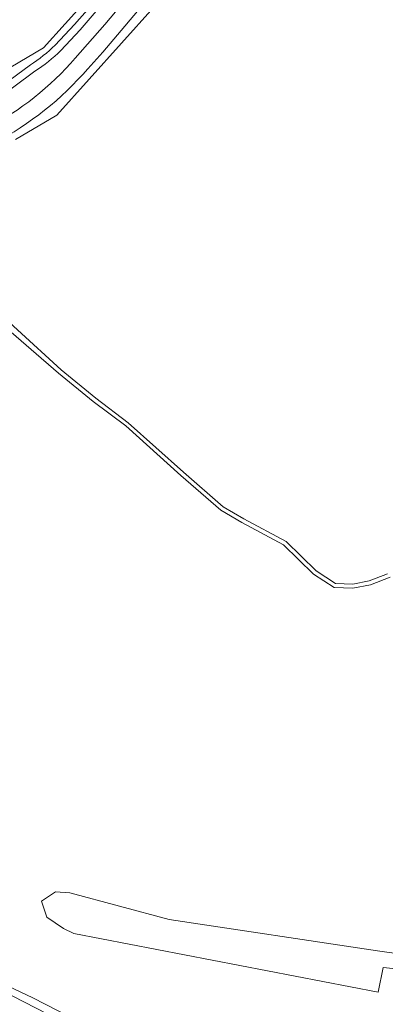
# Model space of a CAD drawing. Header units: metres. Extents: x 200176 to 205485, y 394066 to 399855.
# Tile 181 of 230: x 204239 to 204366, y 396569 to 396910. Entities that reach past the tile are written whole.
import ezdxf

# ---------------------------------------------------------------- set-up
doc = ezdxf.new("R2010")
doc.units = ezdxf.units.M
for name, color, linetype, lineweight in [('B-WE-GR-BOS_GEMENGD-GV', 40, 'Continuous', 13), ('B-WE-GR-BOS_LOOF-GV', 40, 'Continuous', 13), ('B-WE-GR-BOS_NAALD-GV', 40, 'Continuous', 13), ('B-WE-GR-HEIDE-GV', 200, 'Continuous', 13), ('B-WE-OG-TERREIN_CULTUURSCHEIDING-GV', 7, 'Continuous', 18), ('B-WE-OG-WEG-GV', 7, 'Continuous', 18), ('B-WE-VH-ONVERHARD-GV', 252, 'Continuous', 18), ('B-WE-VH-VERHARDING_ASFALT-GV', 252, 'Continuous', 18), ('B-WE-VH-VERHARDING_BETON-GV', 252, 'Continuous', 18), ('B-WE-VH-VERHARDING_FUNDERING_ZAND-GV', 7, 'Continuous', 18)]:
    doc.layers.add(name, color=color, linetype=linetype, lineweight=lineweight)

msp = doc.modelspace()

# ---------------------------------------------------------------- linework, layer by layer
at = {"layer": 'B-WE-GR-BOS_GEMENGD-GV', "flags": 128}
for points in [[(204359.497, 397000), (204297.029, 396926.374), (204252.248, 396876.549), (204238.007, 396868.156)], [(204208.568, 396855.015), (204192.539, 396849.472), (204200.778, 396840.157), (204205.166, 396840.833), (204220.543, 396855.141), (204226.975, 396846.617), (204209.728, 396834.268), (204210.167, 396830.869), (204211.485, 396829.415), (204213.028, 396827.713), (204223.469, 396816.195), (204253.719, 396788.446), (204265.731, 396778.7), (204276.984, 396770.222), (204296.087, 396753.066), (204309.76, 396741.105), (204316.926, 396736.955), (204331.529, 396729.107), (204341.925, 396719.003), (204348.616, 396714.655), (204354.582, 396714.449), (204360.345, 396715.52), (204366.598, 396717.931)]]:
    msp.add_lwpolyline(points, dxfattribs=at)
at = {"layer": 'B-WE-GR-BOS_LOOF-GV', "flags": 128}
for points in [[(204367.58, 396716.803), (204360.73, 396714.162), (204354.687, 396713.039), (204348.177, 396713.263), (204341.044, 396717.9), (204330.691, 396727.962), (204316.241, 396735.727), (204308.937, 396739.958), (204295.155, 396752.014), (204276.09, 396769.136), (204264.865, 396777.592), (204252.815, 396787.37), (204220.918, 396814.885), (204209.855, 396824.945), (204208.172, 396826.475), (204206.413, 396828.075), (204201.952, 396828.163), (204196.429, 396824.778)], [(204226.529, 396579.602), (204243.979, 396571.387), (204261.31, 396562.598)]]:
    msp.add_lwpolyline(points, dxfattribs=at)
msp.add_lwpolyline([(204363.352, 396573.393), (204258.139, 396593.655), (204254.594, 396595.408), (204248.799, 396599.309), (204247.014, 396604.876), (204251.812, 396608.021), (204256.787, 396607.678), (204291.118, 396598.483), (204363.138, 396587.669), (204401.57, 396582.26), (204401.466, 396578.152), (204365.184, 396581.863)], close=True, dxfattribs=at)
at = {"layer": 'B-WE-GR-BOS_NAALD-GV', "flags": 128}
msp.add_lwpolyline([(203962.885, 396857.482), (204000.591, 396879.992), (204002.415, 396879.307), (204005.377, 396876.114), (204008.266, 396869.349), (204007.54, 396863.151), (204003.967, 396856.629), (204017.17, 396835.517), (204020.337, 396836.329), (204061.895, 396865.477), (204067.093, 396866.638), (204104.7, 396874.413), (204166.607, 396869.495), (204172.759, 396870.378), (204208.027, 396876.366), (204247.678, 396899.785), (204270.139, 396924.768)], dxfattribs=at)
at = {"layer": 'B-WE-GR-HEIDE-GV', "flags": 128}
msp.add_lwpolyline([(204401.57, 396582.26), (204363.138, 396587.669), (204291.118, 396598.483), (204256.787, 396607.678), (204251.812, 396608.021), (204247.014, 396604.876), (204248.799, 396599.309), (204254.594, 396595.408), (204258.139, 396593.655), (204363.352, 396573.393), (204365.184, 396581.863), (204401.466, 396578.152)], close=True, dxfattribs=at)
at = {"layer": 'B-WE-OG-TERREIN_CULTUURSCHEIDING-GV', "flags": 128}
for points in [[(204283.944, 396554.904), (204283.039, 396555.03), (204278.352, 396555.565), (204268.964, 396556.639), (204265.962, 396556.982), (204263.548, 396558.257), (204252.979, 396563.843), (204233.023, 396574.037), (204210.114, 396586.058), (204205.96, 396587.719), (204200.479, 396589.911), (204196.457, 396592.363), (204188.776, 396596.929), (204177.899, 396603.394), (204157.292, 396613.882), (204149.573, 396616.28), (204142.48, 396619.138), (204137.259, 396621.242), (204136.275, 396621.826), (204133.286, 396623.742), (204133.166, 396623.819), (204133.092, 396623.867), (204132.951, 396623.648)], [(204261.31, 396562.598), (204243.979, 396571.387), (204226.529, 396579.602), (204207.568, 396589.442), (204189.095, 396601.048), (204166.157, 396611.759), (204151.45, 396617.872), (204136.298, 396621.959), (204133.536, 396623.756), (204133.286, 396623.742), (204136.275, 396621.826), (204137.259, 396621.242), (204142.48, 396619.138), (204149.573, 396616.28), (204157.292, 396613.882), (204177.899, 396603.394), (204188.776, 396596.929), (204196.457, 396592.363), (204200.479, 396589.911), (204205.96, 396587.719), (204210.114, 396586.058), (204233.023, 396574.037), (204252.979, 396563.843)]]:
    msp.add_lwpolyline(points, dxfattribs=at)
at = {"layer": 'B-WE-OG-TERREIN_CULTUURSCHEIDING-GV'}
msp.add_lwpolyline([(204256.72, 396555.367, -0.0038512), (204228.668, 396569.369)], format="xyb", dxfattribs=at)
at = {"layer": 'B-WE-OG-WEG-GV', "flags": 128}
for points in [[(204468.38, 397170.274), (204453.335, 397148.964), (204448.21, 397140.904), (204421.415, 397097.437), (204419.203, 397094.203), (204416.867, 397091.056), (204380.744, 397048.474), (204331.887, 396991.398), (204316.654, 396973.177), (204314.507, 396970.211), (204309.029, 396963.678), (204293.691, 396945.431), (204292.755, 396944.327), (204270.655, 396918.246), (204260.359, 396905.968), (204253.652, 396898.855)], [(204258.617, 396896.255), (204268.829, 396907.904), (204289.624, 396932.64), (204314.017, 396961.389), (204317.728, 396965.764), (204354.17, 397008.716), (204379.878, 397039.357), (204416.288, 397083.283)], [(204420.642, 397079.604), (204384.245, 397035.693), (204358.527, 397005.04), (204293.979, 396928.962), (204273.189, 396904.233), (204268.134, 396898.318), (204262.933, 396892.53)], [(204238.007, 396868.156), (204252.248, 396876.549), (204297.029, 396926.374), (204359.497, 397000)], [(204270.139, 396924.768), (204247.678, 396899.785), (204208.027, 396876.366)], [(204251.683, 396900.711), (204258.392, 396907.823), (204268.845, 396919.823)], [(204219.574, 396877.769), (204224.103, 396880.428), (204228.56, 396883.206), (204243.097, 396893.902)], [(204244.706, 396891.717), (204230.028, 396880.919), (204225.51, 396878.103), (204220.918, 396875.408), (204214.318, 396873.06), (204207.617, 396871.017), (204206.444, 396870.711), (204200.81, 396869.444), (204195.114, 396868.499), (204177.396, 396865.935), (204175.628, 396865.779), (204178.836, 396857.999), (204192.4, 396859.672)]]:
    msp.add_lwpolyline(points, dxfattribs=at)
at = {"layer": 'B-WE-OG-WEG-GV'}
for points in [[(204243.097, 396893.902, 0.0525467), (204251.683, 396900.711)], [(204253.652, 396898.855, -0.0516089), (204244.706, 396891.717)], [(204228.012, 396871.967, 0.094565), (204258.617, 396896.255)], [(204262.933, 396892.53, -0.0944261), (204230.694, 396866.936)]]:
    msp.add_lwpolyline(points, format="xyb", dxfattribs=at)
at = {"layer": 'B-WE-VH-ONVERHARD-GV'}
for points in [[(204243.948, 396562.792, -0.001826), (204229.132, 396570.255)], [(204228.668, 396569.369, 0.0038512), (204256.72, 396555.367)]]:
    msp.add_lwpolyline(points, format="xyb", dxfattribs=at)
at = {"layer": 'B-WE-VH-VERHARDING_ASFALT-GV', "flags": 128}
for points in [[(204253.652, 396898.855), (204260.359, 396905.968), (204270.655, 396918.246), (204292.755, 396944.327), (204293.691, 396945.431), (204309.029, 396963.678), (204314.507, 396970.211), (204316.654, 396973.177), (204331.887, 396991.398), (204380.744, 397048.474), (204416.867, 397091.056), (204419.203, 397094.203), (204421.415, 397097.437), (204448.21, 397140.904), (204453.335, 397148.964), (204468.38, 397170.274)], [(204416.288, 397083.283), (204379.878, 397039.357), (204354.17, 397008.716), (204317.728, 396965.764), (204314.017, 396961.389), (204289.624, 396932.64), (204268.829, 396907.904), (204258.617, 396896.255)], [(204401.884, 397077.027), (204373.066, 397043.398), (204334.065, 396998.059), (204311.146, 396970.507), (204309.343, 396968.336), (204277.287, 396929.769), (204268.845, 396919.823), (204258.392, 396907.823), (204251.683, 396900.711)], [(204262.933, 396892.53), (204268.134, 396898.318), (204273.189, 396904.233), (204293.979, 396928.962), (204358.527, 397005.04), (204384.245, 397035.693), (204420.642, 397079.604)], [(204243.097, 396893.902), (204228.56, 396883.206), (204224.103, 396880.428), (204219.574, 396877.769)], [(204207.846, 396873.434), (204207.026, 396873.225), (204200.954, 396871.802), (204194.804, 396870.763), (204177.139, 396868.292), (204173.928, 396868.005), (204174.138, 396865.647), (204175.628, 396865.779), (204177.396, 396865.935), (204195.114, 396868.499), (204200.81, 396869.444), (204206.444, 396870.711), (204207.617, 396871.017), (204214.318, 396873.06), (204220.918, 396875.408), (204225.51, 396878.103), (204230.028, 396880.919), (204244.706, 396891.717)]]:
    msp.add_lwpolyline(points, dxfattribs=at)
at = {"layer": 'B-WE-VH-VERHARDING_ASFALT-GV'}
for points in [[(204251.683, 396900.711, -0.0525467), (204243.097, 396893.902)], [(204244.706, 396891.717, 0.0516089), (204253.652, 396898.855)], [(204258.617, 396896.255, -0.094565), (204228.012, 396871.967)], [(204230.694, 396866.936, 0.0944261), (204262.933, 396892.53)]]:
    msp.add_lwpolyline(points, format="xyb", dxfattribs=at)
at = {"layer": 'B-WE-VH-VERHARDING_BETON-GV'}
msp.add_lwpolyline([(204229.132, 396570.255, 0.001826), (204243.948, 396562.792)], format="xyb", dxfattribs=at)
at = {"layer": 'B-WE-VH-VERHARDING_FUNDERING_ZAND-GV', "flags": 128}
for points in [[(204220.918, 396814.885), (204252.815, 396787.37), (204264.865, 396777.592), (204276.09, 396769.136), (204295.155, 396752.014), (204308.937, 396739.958), (204316.241, 396735.727), (204330.691, 396727.962), (204341.044, 396717.9), (204348.177, 396713.263), (204354.687, 396713.039), (204360.73, 396714.162), (204367.58, 396716.803)], [(204366.598, 396717.931), (204360.345, 396715.52), (204354.582, 396714.449), (204348.616, 396714.655), (204341.925, 396719.003), (204331.529, 396729.107), (204316.926, 396736.955), (204309.76, 396741.105), (204296.087, 396753.066), (204276.984, 396770.222), (204265.731, 396778.7), (204253.719, 396788.446), (204223.469, 396816.195)]]:
    msp.add_lwpolyline(points, dxfattribs=at)

doc.saveas('drawing.dxf')
